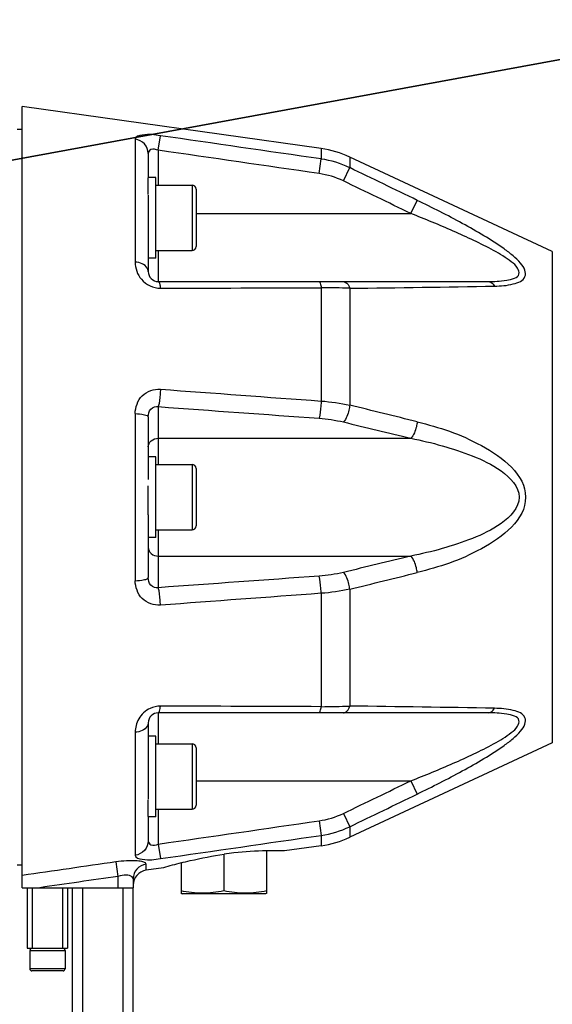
# Model space of a CAD drawing. Header units: millimetres. Extents: x 0 to 8493, y 0 to 6007.
# Tile 62 of 111: x 4731 to 4837, y 1145 to 1341. Entities that reach past the tile are written whole.
import ezdxf

# ---------------------------------------------------------------- set-up
doc = ezdxf.new("R2010")
doc.units = ezdxf.units.MM
doc.header["$LTSCALE"] = 467.107143
doc.layers.get('0').update_dxf_attribs({"linetype": 'CONTINUOUS'})
for name, color, linetype in [('304102000094DXF_CONTINUOUS_LINE', 7, 'CONTINUOUS'), ('304104000570DXF_CONTINUOUS_LINE', 7, 'CONTINUOUS'), ('304104000581DXF_CONTINUOUS_LINE', 7, 'CONTINUOUS'), ('304104000583DXF_CONTINUOUS_LINE', 7, 'CONTINUOUS'), ('501023000074DXF_CONTINUOUS_LINE', 7, 'CONTINUOUS'), ('501023000138DXF_CONTINUOUS_LINE', 7, 'CONTINUOUS'), ('504001000008DXF_CONTINUOUS_LINE', 7, 'CONTINUOUS'), ('604006000001DXF_CONTINUOUS_LINE', 7, 'CONTINUOUS'), ('627001000038DXF_CONTINUOUS_LINE', 7, 'CONTINUOUS'), ('最大动作范围图_DXF_DIMENSION', 7, 'CONTINUOUS')]:
    doc.layers.add(name, color=color, linetype=linetype)
doc.styles.get("Standard").update_dxf_attribs({"font": 'txt', "width": 0.7})
doc.dimstyles.new('DIMSTYLE_1', dxfattribs={"dimtxt": 85.714286, "dimasz": 42.857143, "dimexe": 1.5, "dimexo": 0, "dimgap": 6, "dimtad": 0, "dimtih": 1, "dimtoh": 1, "dimdec": 1, "dimdsep": 46, "dimtxsty": 'Standard', "dimblk": '_FILLED', "dimblk1": '_FILLED', "dimblk2": '_FILLED', "dimcen": 0.09, "dimclrt": 5, "dimazin": 2, "dimtp": 0.5, "dimtm": 0.5, "dimtfac": 1, "dimtdec": 65535, "dimtofl": 0, "dimtmove": 0, "dimatfit": 3, "dimldrblk": '_FILLED', "dimfxl": 0, "dimtolj": 1, "dimarcsym": 0})
doc.dimstyles.new('DIMSTYLE_5', dxfattribs={"dimtxt": 85.714286, "dimasz": 42.857143, "dimexe": 1.5, "dimexo": 0, "dimtad": 1, "dimdsep": 46, "dimtxsty": 'Standard', "dimblk": '_FILLED', "dimblk1": '_FILLED', "dimblk2": '_FILLED', "dimcen": 0.09, "dimclrt": 5, "dimazin": 2, "dimtp": 0.01, "dimtm": 0.01, "dimtfac": 1, "dimtofl": 0, "dimtmove": 0, "dimatfit": 3, "dimldrblk": '_FILLED', "dimfxl": 0, "dimtolj": 1, "dimarcsym": 0})

# ---------------------------------------------------------------- blocks, each defined once
blk = doc.blocks.new('*D1')
at = {"layer": '最大动作范围图_DXF_DIMENSION', "color": 2, "linetype": 'Continuous', "transparency": 16777216}
blk.add_line((5263.67, 1245.98), (4966.12, 1245.98), dxfattribs=at)
for start, end in [(0, 86.39529), (109.00151, 167)]:
    blk.add_arc((4366.38, 1245.98), 610.46, start, end, dxfattribs=at)
for points in [[(3772.32, 1427.48), (3771.56, 1383.31), (3793.01, 1421.93)], [(4964.63, 1288.44), (4976.84, 1245.98), (4986.04, 1289.19)]]:
    blk.add_solid(points, dxfattribs=at)
blk = doc.blocks.new('_FILLED')
at = {"color": 0, "linetype": 'ByBlock'}
blk.add_solid([(0, 0), (-1, 0.25), (-1, -0.25)], dxfattribs=at)
blk = doc.blocks.new('*D2')
at = {"layer": '最大动作范围图_DXF_DIMENSION', "color": 2, "linetype": 'Continuous', "transparency": 16777216}
blk.add_line((5263.67, 1245.98), (4966.12, 1245.98), dxfattribs=at)
for start, end in [(260.88866, 360), (193, 239.94839)]:
    blk.add_arc((4366.38, 1245.98), 610.46, start, end, dxfattribs=at)
for points in [[(4986.04, 1202.78), (4976.84, 1245.98), (4964.63, 1203.53)], [(3793.01, 1070.04), (3771.56, 1108.66), (3772.32, 1064.49)]]:
    blk.add_solid(points, dxfattribs=at)
blk = doc.blocks.new('*D27')
at = {"layer": '最大动作范围图_DXF_DIMENSION', "color": 2, "linetype": 'Continuous', "transparency": 16777216}
for p, q in [((4366.43, 1245.98), (6343.26, 1609.67)), ((6006.9, 1547.79), (4366.43, 1245.98)), ((6006.9, 1547.79), (6006.9, 1547.79))]:
    blk.add_line(p, q, dxfattribs=at)
at = {"layer": '最大动作范围图_DXF_DIMENSION', "color": 2, "linetype": 'Continuous', "transparency": 16777216, "xscale": 42.8571428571, "yscale": 42.8571428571, "zscale": 42.8571428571, "rotation": 190.4236602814}
blk.add_blockref('_FILLED', (6006.9, 1547.79), dxfattribs=at)
blk = doc.blocks.new('*D28')
at = {"layer": '最大动作范围图_DXF_DIMENSION', "color": 2, "linetype": 'Continuous', "transparency": 16777216}
for p, q in [((4366.43, 1245.98), (5139.88, 1859.06)), ((4614.07, 1442.28), (4366.43, 1245.98)), ((4614.07, 1442.28), (4614.07, 1442.28))]:
    blk.add_line(p, q, dxfattribs=at)
at = {"layer": '最大动作范围图_DXF_DIMENSION', "color": 2, "linetype": 'Continuous', "transparency": 16777216, "xscale": 42.8571428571, "yscale": 42.8571428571, "zscale": 42.8571428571, "rotation": 218.403466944}
blk.add_blockref('_FILLED', (4614.07, 1442.28), dxfattribs=at)

msp = doc.modelspace()

# ---------------------------------------------------------------- linework, layer by layer
at = {"layer": '304102000094DXF_CONTINUOUS_LINE', "color": 7, "linetype": 'Continuous'}
for p, q in [((4791.234, 1315.149), (4731.927, 1323.484)), ((4731.927, 1168.484), (4731.927, 1323.484)), ((4756.927, 1314.204), (4756.927, 1309.41)), ((4837.087, 1294.732), (4796.903, 1313.47)), ((4756.927, 1305.91), (4756.927, 1290.776)), ((4758.927, 1288.776), (4824.348, 1288.776)), ((4756.927, 1261.907), (4756.927, 1249.489)), ((4756.927, 1242.479), (4756.927, 1230.061)), ((4824.349, 1203.192), (4758.927, 1203.192)), ((4756.927, 1201.192), (4756.927, 1186.072)), ((4837.087, 1197.236), (4796.903, 1178.498)), ((4756.927, 1182.558), (4756.927, 1177.764)), ((4791.234, 1176.819), (4783.927, 1175.792)), ((4759.927, 1172.419), (4756.51, 1171.939)), ((4753.927, 1170.251), (4753.927, 1168.484)), ((4731.927, 1168.484), (4753.927, 1168.484))]:
    msp.add_line(p, q, dxfattribs=at)
at = {"layer": '304102000094DXF_CONTINUOUS_LINE', "color": 9, "linetype": 'Continuous'}
for p, q in [((4754.345, 1317.043), (4754.345, 1292.64)), ((4758.927, 1314.825), (4759.345, 1317.719)), ((4791.234, 1315.149), (4791.234, 1313.098)), ((4758.927, 1314.825), (4758.927, 1307.91)), ((4790.816, 1310.215), (4791.234, 1313.098)), ((4796.903, 1313.47), (4796.903, 1311.378)), ((4795.635, 1308.743), (4796.903, 1311.378)), ((4809.029, 1302.276), (4810.296, 1304.891)), ((4766.427, 1302.276), (4809.029, 1302.276)), ((4758.927, 1294.91), (4758.927, 1288.776)), ((4837.087, 1294.732), (4837.087, 1197.236)), ((4791.234, 1287.562), (4791.234, 1265.063)), ((4796.903, 1287.446), (4796.903, 1264.243)), ((4754.345, 1262.57), (4754.345, 1229.398)), ((4758.927, 1263.95), (4758.927, 1252.484)), ((4758.927, 1257.675), (4809.028, 1257.675)), ((4758.927, 1239.484), (4758.927, 1228.018)), ((4758.927, 1234.293), (4809.029, 1234.293)), ((4796.903, 1227.725), (4796.903, 1204.522)), ((4791.234, 1226.905), (4791.234, 1204.407)), ((4758.927, 1203.192), (4758.927, 1197.058)), ((4754.345, 1199.328), (4754.345, 1174.925)), ((4766.427, 1189.692), (4809.028, 1189.692)), ((4809.029, 1189.692), (4810.296, 1187.077)), ((4758.927, 1184.058), (4758.927, 1177.143)), ((4795.635, 1183.225), (4796.903, 1180.59)), ((4790.816, 1181.753), (4791.234, 1178.87)), ((4796.903, 1180.59), (4796.903, 1178.498)), ((4791.234, 1178.87), (4791.234, 1176.819)), ((4758.927, 1177.143), (4759.345, 1174.249)), ((4750.51, 1173.609), (4750.927, 1170.737)), ((4756.51, 1171.939), (4756.51, 1173.173)), ((4750.928, 1170.737), (4750.927, 1168.484))]:
    msp.add_line(p, q, dxfattribs=at)
at = {"layer": '304102000094DXF_CONTINUOUS_LINE', "color": 7, "linetype": 'Continuous'}
for centre, radius, start, end in [((4788.451, 1295.344), 20, 65, 82), ((4758.927, 1290.776), 2, 180, 270), ((4758.927, 1201.192), 2, 90, 180), ((4788.451, 1196.624), 20, 278, 295), ((4782.147, 1103.404), 72.435, 96.51095, 98.05927), ((4781.883, 1105.844), 69.981, 91.20541, 96.52302), ((4781.834, 1106.991), 68.833, 88.25691, 91.18439), ((4785.329, 1088.828), 87.365, 104.5186, 106.90286), ((4756.927, 1168.968), 3, 97.99999, 179.99995)]:
    msp.add_arc(centre, radius, start, end, dxfattribs=at)
at = {"layer": '304102000094DXF_CONTINUOUS_LINE', "color": 9, "linetype": 'Continuous'}
for centre, radius, start, end in [((4788.4, 1293.555), 19.747, 64.49486, 81.74834), ((2804.208, -2819.884), 4586.738, 64.063983, 64.249882), ((4788.403, 1293.692), 16.698, 64.33641, 81.69046), ((2558.872, -3340.258), 5159.101, 64.141326, 64.306509), ((4745.478, 5626.447), 4339.306, 270.679024, 271.058206), ((4788.913, 1034.229), 253.343, 88.1927, 89.47505), ((3612.555, -3563.197), 4970.599, 76.056489, 76.215508), ((3612.589, 6055.029), 4970.459, 283.78449, 283.943513), ((4789.232, 1442.078), 237.68, 270.48269, 271.84956), ((4752.68, -2659.482), 3864.256, 88.918487, 89.344284), ((2558.905, 5832.159), 5159.026, 295.693491, 295.858672), ((2804.199, 5311.87), 4586.758, 295.750119, 295.936016), ((4788.403, 1198.276), 16.698, 278.30954, 295.66359), ((4788.4, 1198.413), 19.747, 278.25166, 295.50514)]:
    msp.add_arc(centre, radius, start, end, dxfattribs=at)
for points, knots in [([(4759.345, 1317.719), (4758.157, 1317.891), (4756.764, 1318.145), (4754.345, 1317.583), (4754.345, 1317.043)], [0, 0, 0, 0, 0.6897722, 1, 1, 1, 1]), ([(4756.927, 1314.204), (4756.927, 1314.877), (4756.376, 1316.287), (4755.032, 1316.951), (4754.345, 1317.043)], [0, 0, 0, 0, 0.4926138, 1, 1, 1, 1]), ([(4758.927, 1314.825), (4758.464, 1314.993), (4757.561, 1315.315), (4756.927, 1314.512), (4756.927, 1314.204)], [0, 0, 0, 0, 0.6152376, 1, 1, 1, 1]), ([(4825.617, 1287.881), (4826.862, 1287.905), (4828.861, 1288.009), (4831.851, 1289.111), (4831.754, 1291.233), (4830.714, 1292.575), (4829.279, 1293.955), (4826.87, 1295.792), (4823.504, 1297.934), (4817.768, 1301.174), (4813.307, 1303.426), (4810.296, 1304.891)], [0, 0, 0, 0, 0.1115425, 0.1938792, 0.2314412, 0.2818034, 0.3429784, 0.4100524, 0.552571, 0.7000928, 1, 1, 1, 1]), ([(4824.348, 1288.776), (4825.58, 1288.776), (4827.408, 1288.831), (4830.84, 1289.6), (4830.209, 1291.746), (4828.89, 1292.762), (4827.283, 1293.905), (4824.796, 1295.323), (4821.501, 1296.973), (4816.031, 1299.44), (4811.842, 1301.16), (4809.029, 1302.276)], [0, 0, 0, 0, 0.1171843, 0.2035465, 0.24205, 0.2976275, 0.3617426, 0.4294732, 0.5695105, 0.7121776, 1, 1, 1, 1]), ([(4754.345, 1292.64), (4754.345, 1291.432), (4755.24, 1288.736), (4757.954, 1287.444), (4759.345, 1287.448)], [0, 0, 0, 0, 0.4647576, 1, 1, 1, 1]), ([(4756.927, 1290.776), (4756.927, 1291.004), (4756.557, 1292.13), (4755.234, 1292.561), (4754.345, 1292.64)], [0, 0, 0, 0, 0.2037688, 1, 1, 1, 1]), ([(4758.927, 1288.776), (4759.069, 1288.776), (4759.244, 1288.15), (4759.308, 1287.777), (4759.345, 1287.448)], [0, 0, 0, 0, 0.2997889, 1, 1, 1, 1]), ([(4790.816, 1288.776), (4790.949, 1288.776), (4791.135, 1288.215), (4791.195, 1287.863), (4791.234, 1287.561)], [0, 0, 0, 0, 0.3031261, 1, 1, 1, 1]), ([(4795.635, 1288.776), (4795.762, 1288.776), (4796.403, 1288.6), (4796.738, 1287.929), (4796.903, 1287.446)], [0, 0, 0, 0, 0.1992425, 1, 1, 1, 1]), ([(4824.349, 1288.776), (4824.723, 1288.776), (4825.244, 1288.449), (4825.539, 1288.016), (4825.617, 1287.881)], [0, 0, 0, 0, 0.7065741, 1, 1, 1, 1]), ([(4754.345, 1262.57), (4754.345, 1263.837), (4755.298, 1266.55), (4758.072, 1267.506), (4759.345, 1267.413)], [0, 0, 0, 0, 0.4983116, 1, 1, 1, 1]), ([(4759.345, 1267.413), (4759.334, 1267.081), (4759.261, 1265.922), (4759.158, 1264.75), (4758.927, 1263.95)], [0, 0, 0, 0, 0.2848178, 1, 1, 1, 1]), ([(4791.234, 1265.063), (4791.222, 1264.735), (4791.148, 1263.591), (4791.045, 1262.433), (4790.816, 1261.645)], [0, 0, 0, 0, 0.2856839, 1, 1, 1, 1]), ([(4796.903, 1264.243), (4796.869, 1263.915), (4796.655, 1262.746), (4796.237, 1261.534), (4795.635, 1260.909)], [0, 0, 0, 0, 0.275578, 1, 1, 1, 1]), ([(4754.345, 1262.57), (4754.965, 1262.551), (4755.676, 1262.466), (4756.927, 1262.193), (4756.927, 1261.907)], [0, 0, 0, 0, 0.684679, 1, 1, 1, 1]), ([(4756.927, 1261.907), (4756.927, 1262.454), (4757.196, 1263.627), (4758.418, 1264.042), (4758.927, 1263.95)], [0, 0, 0, 0, 0.5136166, 1, 1, 1, 1]), ([(4810.296, 1260.937), (4810.26, 1260.614), (4810.04, 1259.469), (4809.62, 1258.285), (4809.029, 1257.675)], [0, 0, 0, 0, 0.2766302, 1, 1, 1, 1]), ([(4810.296, 1260.937), (4814.684, 1259.848), (4822.745, 1257.317), (4831.789, 1250.48), (4831.787, 1245.984)], [0, 0, 0, 0, 0.5013887, 1, 1, 1, 1]), ([(4756.927, 1255.943), (4756.927, 1256.396), (4757.425, 1257.366), (4758.427, 1257.675), (4758.927, 1257.675)], [0, 0, 0, 0, 0.4746814, 1, 1, 1, 1]), ([(4809.028, 1257.675), (4813.177, 1256.853), (4819.462, 1255.112), (4826.922, 1251.673), (4830.52, 1248.096), (4830.519, 1245.984)], [0, 0, 0, 0, 0.4986447, 0.7509864, 1, 1, 1, 1]), ([(4830.519, 1245.984), (4830.519, 1243.872), (4826.923, 1240.296), (4819.463, 1236.856), (4813.178, 1235.116), (4809.029, 1234.293)], [0, 0, 0, 0, 0.2489641, 0.5013073, 1, 1, 1, 1]), ([(4831.787, 1245.984), (4831.786, 1241.489), (4822.746, 1234.651), (4814.684, 1232.12), (4810.296, 1231.031)], [0, 0, 0, 0, 0.4985745, 1, 1, 1, 1]), ([(4756.927, 1236.025), (4756.927, 1235.572), (4757.425, 1234.602), (4758.427, 1234.293), (4758.927, 1234.293)], [0, 0, 0, 0, 0.4746814, 1, 1, 1, 1]), ([(4810.296, 1231.031), (4810.26, 1231.354), (4810.04, 1232.499), (4809.62, 1233.683), (4809.029, 1234.293)], [0, 0, 0, 0, 0.2766301, 1, 1, 1, 1]), ([(4796.903, 1227.725), (4796.869, 1228.053), (4796.655, 1229.222), (4796.237, 1230.434), (4795.635, 1231.059)], [0, 0, 0, 0, 0.275578, 1, 1, 1, 1]), ([(4754.345, 1229.398), (4754.965, 1229.417), (4755.676, 1229.502), (4756.927, 1229.775), (4756.927, 1230.061)], [0, 0, 0, 0, 0.6846814, 1, 1, 1, 1]), ([(4759.345, 1224.556), (4758.072, 1224.462), (4755.297, 1225.417), (4754.345, 1228.13), (4754.345, 1229.398)], [0, 0, 0, 0, 0.5016746, 1, 1, 1, 1]), ([(4758.927, 1228.018), (4758.417, 1227.925), (4757.197, 1228.348), (4756.927, 1229.517), (4756.927, 1230.061)], [0, 0, 0, 0, 0.4884846, 1, 1, 1, 1]), ([(4791.234, 1226.905), (4791.222, 1227.233), (4791.148, 1228.377), (4791.045, 1229.535), (4790.816, 1230.323)], [0, 0, 0, 0, 0.2856839, 1, 1, 1, 1]), ([(4759.345, 1224.556), (4759.334, 1224.887), (4759.261, 1226.046), (4759.158, 1227.219), (4758.927, 1228.018)], [0, 0, 0, 0, 0.2848109, 1, 1, 1, 1]), ([(4757.305, 1204.073), (4756.367, 1203.64), (4754.84, 1202.21), (4754.345, 1200.236), (4754.345, 1199.328)], [0, 0, 0, 0, 0.5322052, 1, 1, 1, 1]), ([(4758.927, 1203.192), (4759.069, 1203.192), (4759.244, 1203.818), (4759.308, 1204.191), (4759.345, 1204.52)], [0, 0, 0, 0, 0.2997889, 1, 1, 1, 1]), ([(4790.816, 1203.192), (4790.949, 1203.192), (4791.135, 1203.753), (4791.195, 1204.105), (4791.234, 1204.407)], [0, 0, 0, 0, 0.303115, 1, 1, 1, 1]), ([(4795.635, 1203.192), (4795.762, 1203.192), (4796.403, 1203.368), (4796.738, 1204.039), (4796.903, 1204.522)], [0, 0, 0, 0, 0.199241, 1, 1, 1, 1]), ([(4810.296, 1187.077), (4813.308, 1188.542), (4817.769, 1190.795), (4823.506, 1194.035), (4826.872, 1196.178), (4829.282, 1198.015), (4830.715, 1199.396), (4831.756, 1200.738), (4831.848, 1202.859), (4828.861, 1203.958), (4826.862, 1204.063), (4825.617, 1204.087)], [0, 0, 0, 0, 0.2999337, 0.4474806, 0.5900213, 0.6571115, 0.7182749, 0.7686353, 0.8061652, 0.8884922, 1, 1, 1, 1]), ([(4824.349, 1203.192), (4824.723, 1203.192), (4825.244, 1203.519), (4825.539, 1203.952), (4825.617, 1204.087)], [0, 0, 0, 0, 0.7065738, 1, 1, 1, 1]), ([(4809.028, 1189.692), (4811.842, 1190.808), (4816.031, 1192.528), (4821.502, 1194.995), (4824.798, 1196.646), (4827.284, 1198.063), (4828.891, 1199.207), (4830.21, 1200.223), (4830.839, 1202.37), (4827.408, 1203.136), (4825.581, 1203.192), (4824.349, 1203.192)], [0, 0, 0, 0, 0.2878472, 0.4305337, 0.5705934, 0.6383341, 0.7024448, 0.7580096, 0.7965119, 0.8828489, 1, 1, 1, 1]), ([(4756.927, 1201.192), (4756.927, 1200.964), (4756.557, 1199.838), (4755.234, 1199.407), (4754.345, 1199.328)], [0, 0, 0, 0, 0.2037688, 1, 1, 1, 1]), ([(4756.927, 1177.764), (4756.927, 1177.091), (4756.376, 1175.681), (4755.032, 1175.017), (4754.345, 1174.925)], [0, 0, 0, 0, 0.492615, 1, 1, 1, 1]), ([(4756.927, 1177.764), (4756.927, 1177.456), (4757.561, 1176.654), (4758.464, 1176.975), (4758.927, 1177.143)], [0, 0, 0, 0, 0.3847629, 1, 1, 1, 1]), ([(4754.345, 1174.925), (4754.345, 1174.385), (4756.764, 1173.823), (4758.157, 1174.077), (4759.345, 1174.249)], [0, 0, 0, 0, 0.3102289, 1, 1, 1, 1]), ([(4756.51, 1173.173), (4756.51, 1173.373), (4755.725, 1173.706), (4753.88, 1173.902), (4751.901, 1173.81), (4750.51, 1173.609)], [0, 0, 0, 0, 0.0977295, 0.3156997, 1, 1, 1, 1]), ([(4756.51, 1173.173), (4755.819, 1173.077), (4754.463, 1172.376), (4753.927, 1170.941), (4753.927, 1170.251)], [0, 0, 0, 0, 0.5027342, 1, 1, 1, 1]), ([(4753.927, 1170.251), (4753.927, 1170.398), (4753.568, 1170.884), (4752.405, 1171.02), (4751.472, 1170.896), (4750.928, 1170.737)], [0, 0, 0, 0, 0.1342458, 0.4825732, 1, 1, 1, 1])]:
    msp.add_open_spline(points, degree=3, knots=knots, dxfattribs=at)
for points in [[(4791.234, 1313.098), (4780.605, 1314.642), (4769.975, 1316.182), (4759.345, 1317.719)], [(4790.816, 1310.215), (4780.187, 1311.755), (4769.557, 1313.291), (4758.927, 1314.825)], [(4759.345, 1287.448), (4769.975, 1287.484), (4780.604, 1287.521), (4791.234, 1287.562)], [(4759.345, 1267.413), (4769.975, 1266.632), (4780.604, 1265.849), (4791.234, 1265.063)], [(4791.234, 1265.063), (4793.139, 1264.932), (4795.041, 1264.667), (4796.903, 1264.243)], [(4758.927, 1263.95), (4769.557, 1263.183), (4780.187, 1262.415), (4790.816, 1261.645)], [(4790.816, 1261.645), (4792.437, 1261.528), (4794.055, 1261.289), (4795.635, 1260.909)], [(4795.635, 1260.909), (4800.1, 1259.835), (4804.565, 1258.757), (4809.028, 1257.675)], [(4809.029, 1234.293), (4804.565, 1233.211), (4800.1, 1232.133), (4795.635, 1231.059)], [(4795.635, 1231.059), (4794.055, 1230.679), (4792.437, 1230.44), (4790.816, 1230.323)], [(4790.816, 1230.323), (4780.187, 1229.553), (4769.557, 1228.785), (4758.927, 1228.018)], [(4796.903, 1227.725), (4795.041, 1227.301), (4793.139, 1227.036), (4791.234, 1226.905)], [(4791.234, 1226.905), (4780.604, 1226.119), (4769.975, 1225.336), (4759.345, 1224.556)], [(4759.345, 1204.52), (4758.649, 1204.522), (4757.937, 1204.365), (4757.305, 1204.073)], [(4791.234, 1204.407), (4780.604, 1204.447), (4769.975, 1204.484), (4759.345, 1204.52)], [(4758.927, 1177.143), (4769.557, 1178.677), (4780.187, 1180.213), (4790.816, 1181.753)], [(4759.345, 1174.249), (4769.975, 1175.786), (4780.605, 1177.326), (4791.234, 1178.87)], [(4750.51, 1173.609), (4744.316, 1172.71), (4738.122, 1171.812), (4731.927, 1170.916)], [(4750.928, 1170.737), (4745.757, 1169.986), (4740.587, 1169.234), (4735.417, 1168.484)]]:
    msp.add_open_spline(points, degree=3, dxfattribs=at)
at = {"layer": '304102000094DXF_CONTINUOUS_LINE', "color": 7, "linetype": 'Continuous'}
msp.add_open_spline([(4763.427, 1173.404), (4764.035, 1173.561), (4766.863, 1174.258), (4769.73, 1174.803), (4771.991, 1175.124)], degree=3, knots=[0, 0, 0, 0, 0.2157543, 1, 1, 1, 1], dxfattribs=at)
at = {"layer": '304104000570DXF_CONTINUOUS_LINE', "color": 7, "linetype": 'Continuous'}
for p, q in [((4731.927, 1318.984), (4730.927, 1318.984)), ((4731.927, 1172.984), (4730.927, 1172.984))]:
    msp.add_line(p, q, dxfattribs=at)
at = {"layer": '304104000581DXF_CONTINUOUS_LINE', "color": 7, "linetype": 'Continuous'}
for p, q in [((4741.927, 1136.484), (4741.927, 1168.484)), ((4743.927, 1136.484), (4743.927, 1168.484)), ((4751.927, 1136.484), (4751.927, 1168.484)), ((4753.927, 1136.484), (4753.927, 1168.484))]:
    msp.add_line(p, q, dxfattribs=at)
at = {"layer": '304104000583DXF_CONTINUOUS_LINE', "color": 7, "linetype": 'Continuous'}
for p, q in [((4732.927, 1168.484), (4732.927, 1156.484)), ((4740.927, 1168.484), (4740.927, 1156.484)), ((4732.927, 1156.484), (4740.927, 1156.484))]:
    msp.add_line(p, q, dxfattribs=at)
at = {"layer": '304104000583DXF_CONTINUOUS_LINE', "color": 9, "linetype": 'Continuous'}
for p, q in [((4733.927, 1168.484), (4733.927, 1156.484)), ((4739.927, 1168.484), (4739.927, 1156.484))]:
    msp.add_line(p, q, dxfattribs=at)
at = {"layer": '501023000074DXF_CONTINUOUS_LINE', "color": 7, "linetype": 'Continuous'}
for p, q in [((4758.427, 1307.91), (4765.627, 1307.91)), ((4766.427, 1307.11), (4766.427, 1295.71)), ((4758.427, 1294.91), (4765.627, 1294.91)), ((4758.427, 1252.484), (4765.627, 1252.484)), ((4766.427, 1251.684), (4766.427, 1240.284)), ((4758.427, 1239.484), (4765.627, 1239.484)), ((4758.427, 1197.058), (4765.627, 1197.058)), ((4766.427, 1196.258), (4766.427, 1184.858)), ((4758.427, 1184.058), (4765.627, 1184.058))]:
    msp.add_line(p, q, dxfattribs=at)
at = {"layer": '501023000074DXF_CONTINUOUS_LINE', "color": 9, "linetype": 'Continuous'}
for p, q in [((4765.627, 1307.91), (4765.627, 1294.91)), ((4765.627, 1252.484), (4765.627, 1239.484)), ((4765.627, 1197.058), (4765.627, 1184.058))]:
    msp.add_line(p, q, dxfattribs=at)
at = {"layer": '501023000074DXF_CONTINUOUS_LINE', "color": 7, "linetype": 'Continuous'}
for centre, start, end in [((4765.627, 1307.11), 0, 90), ((4765.627, 1295.71), 270, 360), ((4765.627, 1251.684), 360, 90), ((4765.627, 1240.284), 270, 0), ((4765.627, 1196.258), 360, 90), ((4765.627, 1184.858), 270, 0)]:
    msp.add_arc(centre, 0.8, start, end, dxfattribs=at)
at = {"layer": '501023000138DXF_CONTINUOUS_LINE', "color": 7, "linetype": 'Continuous'}
for p, q in [((4740.427, 1155.984), (4733.427, 1155.984)), ((4733.427, 1155.984), (4733.427, 1152.384)), ((4740.427, 1155.984), (4740.427, 1152.384)), ((4740.027, 1151.984), (4733.827, 1151.984))]:
    msp.add_line(p, q, dxfattribs=at)
at = {"layer": '501023000138DXF_CONTINUOUS_LINE', "color": 9, "linetype": 'Continuous'}
msp.add_line((4740.427, 1152.384), (4733.427, 1152.384), dxfattribs=at)
at = {"layer": '501023000138DXF_CONTINUOUS_LINE', "color": 7, "linetype": 'Continuous'}
for centre, start, end in [((4733.827, 1152.384), 180, 270), ((4740.027, 1152.384), 270, 360)]:
    msp.add_arc(centre, 0.4, start, end, dxfattribs=at)
at = {"layer": '504001000008DXF_CONTINUOUS_LINE', "color": 7, "linetype": 'Continuous'}
for p, q in [((4758.427, 1309.41), (4756.927, 1309.41)), ((4756.927, 1306.05), (4756.927, 1309.384)), ((4758.427, 1293.41), (4758.427, 1309.41)), ((4758.427, 1293.41), (4756.927, 1293.41)), ((4758.427, 1253.984), (4756.927, 1253.984)), ((4758.427, 1237.984), (4758.427, 1253.984)), ((4756.927, 1242.479), (4756.927, 1248.238)), ((4758.427, 1237.984), (4756.927, 1237.984)), ((4758.427, 1198.558), (4756.927, 1198.558)), ((4758.427, 1182.558), (4758.427, 1198.558)), ((4756.927, 1182.584), (4756.927, 1185.918)), ((4758.427, 1182.558), (4756.927, 1182.558))]:
    msp.add_line(p, q, dxfattribs=at)
at = {"layer": '604006000001DXF_CONTINUOUS_LINE', "color": 7, "linetype": 'Continuous'}
for p, q in [((4733.646, 1156.484), (4733.427, 1156.034)), ((4733.427, 1156.034), (4740.427, 1156.034)), ((4733.427, 1156.034), (4733.531, 1155.984)), ((4740.209, 1156.484), (4740.427, 1156.034)), ((4740.427, 1156.034), (4740.324, 1155.984))]:
    msp.add_line(p, q, dxfattribs=at)
at = {"layer": '627001000038DXF_CONTINUOUS_LINE', "color": 7, "linetype": 'Continuous'}
for p, q in [((4771.927, 1175.113), (4771.927, 1167.854)), ((4780.427, 1167.375), (4780.427, 1175.809)), ((4763.427, 1173.404), (4763.427, 1167.375)), ((4763.41, 1167.381), (4763.677, 1167.284)), ((4780.177, 1167.284), (4763.677, 1167.284)), ((4780.445, 1167.381), (4780.177, 1167.284))]:
    msp.add_line(p, q, dxfattribs=at)
msp.add_open_spline([(4771.927, 1167.854), (4770.532, 1167.56), (4767.677, 1167.19), (4764.823, 1167.56), (4763.427, 1167.854)], degree=3, dxfattribs=at)
msp.add_open_spline([(4780.427, 1167.854), (4779.032, 1167.56), (4776.177, 1167.19), (4773.323, 1167.56), (4771.927, 1167.854)], degree=3, knots=[0, 0, 0, 0, 0.5, 1, 1, 1, 1], dxfattribs=at)

# ---------------------------------------------------------------- dimensions: what is measured, and where the dimension line sits
at = {"layer": '最大动作范围图_DXF_DIMENSION', "color": 2, "linetype": 'Continuous'}
for mpoint, picture, middle in [((4614.067, 1442.276), '*D28', (4938.49, 1726.773)), ((6006.897, 1547.786), '*D27', (6044.338, 1576.462))]:
    dim = msp.add_radius_dim(center=(4366.427, 1245.984), mpoint=mpoint, text='R<>', dimstyle='DIMSTYLE_5', override={"dimpost": '<>'}, dxfattribs=at)
    dim.commit()
    dim.dimension.update_dxf_attribs({"geometry": picture, "text_midpoint": middle, "dimtype": 164})
for base, line1, line2, picture, middle in [((4435.4838, 1852.5202), ((5257.5696, 1245.984), (5263.6742, 1245.984)), ((3777.5117, 1381.9345), (3771.5635, 1383.3077)), '*D1', (4167.6161, 1808.2973)), ((4435.4838, 639.4479), ((3777.5117, 1110.0336), (3771.5635, 1108.6603)), ((5257.5696, 1245.984), (5263.6742, 1245.984)), '*D2', (4032.5663, 631.8708))]:
    dim = msp.add_angular_dim_2l(base=base, line1=line1, line2=line2, dimstyle='DIMSTYLE_1', dxfattribs=at)
    dim.commit()
    dim.dimension.update_dxf_attribs({"geometry": picture, "text_midpoint": middle, "dimtype": 162})

doc.saveas('drawing.dxf')
